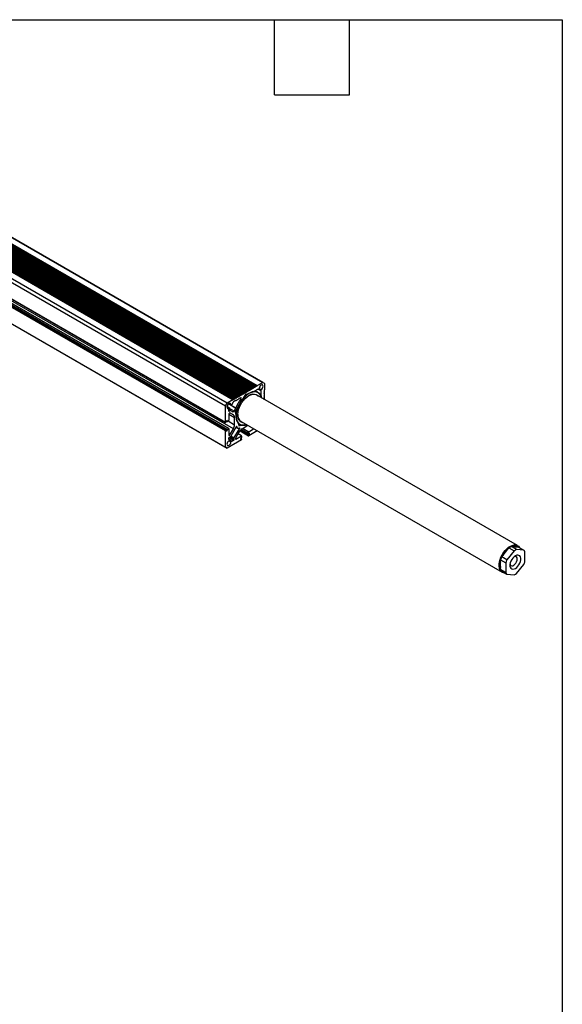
# Paper-space layout 'Sheet1(2)' of a CAD drawing. Header units: millimetres. Extents: x 32 to 1365, y 32 to 1048.
# Tile 18 of 18: x 1090 to 1365, y 548 to 1048. Entities that reach past the tile are written whole.
import ezdxf

# ---------------------------------------------------------------- set-up
doc = ezdxf.new("R2010")
doc.units = ezdxf.units.MM
doc.layers.add('TEXT', color=140, linetype='Continuous', lineweight=25)

psp = doc.layouts.new('Sheet1(2)')

# ---------------------------------------------------------------- linework, layer by layer
at = {"ltscale": 5}
for p, q in [((926.93, 1020.24), (1205.8, 859.25)), ((926.94, 1020.24), (1205.8, 859.26)), ((1205.86, 859.26), (927, 1020.25)), ((927.21, 1020.35), (1206.08, 859.36)), ((927.29, 1020.44), (1206.15, 859.46)), ((927.29, 1020.44), (1206.15, 859.46)), ((1206.22, 859.47), (927.35, 1020.45)), ((927.5, 1020.4), (1206.37, 859.41)), ((927.56, 1020.55), (1206.43, 859.57)), ((927.64, 1020.65), (1206.51, 859.66)), ((927.64, 1020.65), (1206.51, 859.66)), ((1206.57, 859.67), (927.71, 1020.66)), ((927.86, 1020.6), (1206.72, 859.61)), ((927.92, 1020.76), (1206.78, 859.77)), ((927.99, 1020.85), (1206.86, 859.87)), ((928, 1020.85), (1206.86, 859.87)), ((1206.92, 859.87), (928.06, 1020.86)), ((928.21, 1020.8), (1207.08, 859.82)), ((928.27, 1020.96), (1207.14, 859.98)), ((928.35, 1021.06), (1207.21, 860.07)), ((928.35, 1021.06), (1207.21, 860.07)), ((1207.28, 860.08), (928.41, 1021.06)), ((928.56, 1021.01), (1207.43, 860.02)), ((928.63, 1021.17), (1207.49, 860.18)), ((928.7, 1021.26), (1207.57, 860.27)), ((928.7, 1021.26), (1207.57, 860.28)), ((1207.63, 860.28), (928.77, 1021.27)), ((928.92, 1021.21), (1207.78, 860.23)), ((928.98, 1021.37), (1207.84, 860.38)), ((929.06, 1021.47), (1207.92, 860.48)), ((929.06, 1021.46), (1207.92, 860.48)), ((1207.98, 860.49), (929.12, 1021.47)), ((929.27, 1021.42), (1208.14, 860.43)), ((929.33, 1021.57), (1208.2, 860.59)), ((929.41, 1021.67), (1208.27, 860.68)), ((929.41, 1021.67), (1208.28, 860.68)), ((1208.34, 860.69), (929.47, 1021.68)), ((929.62, 1021.62), (1208.49, 860.63)), ((929.69, 1021.78), (1208.55, 860.79)), ((929.76, 1021.87), (1208.63, 860.89)), ((929.76, 1021.87), (1208.63, 860.89)), ((1208.69, 860.89), (929.83, 1021.88)), ((929.98, 1021.82), (1208.84, 860.84)), ((930.04, 1021.98), (1208.9, 861)), ((930.12, 1022.08), (1208.98, 861.09)), ((930.12, 1022.08), (1208.98, 861.09)), ((1209.05, 861.1), (930.18, 1022.08)), ((930.33, 1022.03), (1209.2, 861.04)), ((930.39, 1022.19), (1209.26, 861.2)), ((930.47, 1022.28), (1209.33, 861.3)), ((930.47, 1022.28), (1209.34, 861.3)), ((1209.4, 861.3), (930.53, 1022.29)), ((930.69, 1022.23), (1209.55, 861.25)), ((930.75, 1022.39), (1209.61, 861.4)), ((930.82, 1022.49), (1209.69, 861.5)), ((930.82, 1022.49), (1209.69, 861.5)), ((1209.75, 861.51), (930.89, 1022.49)), ((931.04, 1022.44), (1209.9, 861.45)), ((931.1, 1022.59), (1209.97, 861.61)), ((931.18, 1022.69), (1210.04, 861.7)), ((931.18, 1022.69), (1210.04, 861.7)), ((1210.11, 861.71), (931.24, 1022.7)), ((931.39, 1022.64), (1210.26, 861.65)), ((931.45, 1022.8), (1210.32, 861.81)), ((931.53, 1022.89), (1210.4, 861.91)), ((1213.21, 863.53), (934.35, 1024.52)), ((934.44, 1024.53), (1213.31, 863.54)), ((1198.02, 854.77), (919.16, 1015.75)), ((1198.09, 854.77), (919.22, 1015.76)), ((919.37, 1015.7), (1198.24, 854.72)), ((1198.3, 854.87), (919.43, 1015.86)), ((1198.37, 854.97), (919.51, 1015.95)), ((1198.38, 854.97), (919.51, 1015.95)), ((1198.44, 854.98), (919.57, 1015.96)), ((919.73, 1015.9), (1198.59, 854.92)), ((1198.65, 855.08), (919.79, 1016.06)), ((1198.73, 855.17), (919.86, 1016.16)), ((1198.73, 855.17), (919.86, 1016.16)), ((1198.79, 855.18), (919.93, 1016.16)), ((920.08, 1016.11), (1198.94, 855.12)), ((1199.01, 855.28), (920.14, 1016.27)), ((1199.08, 855.38), (920.22, 1016.36)), ((1199.08, 855.38), (920.22, 1016.36)), ((1199.15, 855.38), (920.28, 1016.37)), ((920.43, 1016.31), (1199.3, 855.33)), ((1199.36, 855.49), (920.49, 1016.47)), ((1199.44, 855.58), (920.57, 1016.57)), ((1199.44, 855.58), (920.57, 1016.57)), ((1199.5, 855.59), (920.63, 1016.57)), ((920.79, 1016.52), (1199.65, 855.53)), ((1199.71, 855.69), (920.85, 1016.67)), ((1199.79, 855.78), (920.92, 1016.77)), ((1199.79, 855.79), (920.93, 1016.77)), ((1199.85, 855.79), (920.99, 1016.78)), ((921.14, 1016.72), (1200, 855.74)), ((1200.07, 855.89), (921.2, 1016.88)), ((1200.14, 855.99), (921.28, 1016.98)), ((1200.14, 855.99), (921.28, 1016.97)), ((1200.21, 856), (921.34, 1016.98)), ((921.49, 1016.93), (1200.36, 855.94)), ((1200.42, 856.1), (921.55, 1017.08)), ((1200.5, 856.19), (921.63, 1017.18)), ((1200.5, 856.19), (921.63, 1017.18)), ((1200.56, 856.2), (921.69, 1017.19)), ((921.85, 1017.13), (1200.71, 856.14)), ((1200.77, 856.3), (921.91, 1017.29)), ((1200.85, 856.4), (921.98, 1017.38)), ((1200.85, 856.4), (921.99, 1017.38)), ((1200.91, 856.4), (922.05, 1017.39)), ((922.2, 1017.33), (1201.07, 856.35)), ((1201.13, 856.51), (922.26, 1017.49)), ((1201.2, 856.6), (922.34, 1017.59)), ((1201.2, 856.6), (922.34, 1017.59)), ((1201.27, 856.61), (922.4, 1017.59)), ((922.55, 1017.54), (1201.42, 856.55)), ((1201.48, 856.71), (922.61, 1017.7)), ((1201.56, 856.81), (922.69, 1017.79)), ((1201.56, 856.81), (922.69, 1017.79)), ((1201.62, 856.81), (922.76, 1017.8)), ((922.91, 1017.74), (1201.77, 856.76)), ((1201.83, 856.91), (922.97, 1017.9)), ((1201.91, 857.01), (923.04, 1017.99)), ((1201.91, 857.01), (923.05, 1018)), ((1201.97, 857.02), (923.11, 1018)), ((923.26, 1017.95), (1202.13, 856.96)), ((1202.19, 857.12), (923.32, 1018.1)), ((1202.26, 857.21), (923.4, 1018.2)), ((1202.27, 857.21), (923.4, 1018.2)), ((1202.33, 857.22), (923.46, 1018.21)), ((923.61, 1018.15), (1202.48, 857.16)), ((1202.54, 857.32), (923.68, 1018.31)), ((1202.62, 857.42), (923.75, 1018.4)), ((1202.62, 857.42), (923.75, 1018.4)), ((1202.68, 857.42), (923.82, 1018.41)), ((923.97, 1018.35), (1202.83, 857.37)), ((1202.89, 857.53), (924.03, 1018.51)), ((1202.97, 857.62), (924.11, 1018.61)), ((1202.97, 857.62), (924.11, 1018.61)), ((1203.03, 857.63), (924.17, 1018.61)), ((924.32, 1018.56), (1203.19, 857.57)), ((1203.25, 857.73), (924.38, 1018.72)), ((1203.32, 857.83), (924.46, 1018.81)), ((1203.33, 857.83), (924.46, 1018.81)), ((1203.39, 857.83), (924.52, 1018.82)), ((924.67, 1018.76), (1203.54, 857.78)), ((1203.6, 857.93), (924.74, 1018.92)), ((1203.68, 858.03), (924.81, 1019.02)), ((1203.68, 858.03), (924.81, 1019.02)), ((1203.74, 858.04), (924.88, 1019.02)), ((925.03, 1018.97), (1203.89, 857.98)), ((1203.95, 858.14), (925.09, 1019.12)), ((1204.03, 858.23), (925.17, 1019.22)), ((1204.03, 858.23), (925.17, 1019.22)), ((1204.1, 858.24), (925.23, 1019.23)), ((925.38, 1019.17), (1204.25, 858.19)), ((925.44, 1019.33), (1204.31, 858.34)), ((925.52, 1019.42), (1204.39, 858.44)), ((925.52, 1019.42), (1204.39, 858.44)), ((1204.45, 858.45), (925.58, 1019.43)), ((925.74, 1019.37), (1204.6, 858.39)), ((925.8, 1019.53), (1204.66, 858.55)), ((925.87, 1019.63), (1204.74, 858.64)), ((925.87, 1019.63), (1204.74, 858.64)), ((1204.8, 858.65), (925.94, 1019.63)), ((926.09, 1019.58), (1204.95, 858.59)), ((926.15, 1019.74), (1205.02, 858.75)), ((926.23, 1019.83), (1205.09, 858.85)), ((926.23, 1019.83), (1205.09, 858.85)), ((1205.16, 858.85), (926.29, 1019.84)), ((926.44, 1019.78), (1205.31, 858.8)), ((926.5, 1019.94), (1205.37, 858.96)), ((926.58, 1020.04), (1205.45, 859.05)), ((926.58, 1020.04), (1205.45, 859.05)), ((1205.51, 859.06), (926.64, 1020.04)), ((926.8, 1019.99), (1205.66, 859)), ((926.86, 1020.14), (1205.72, 859.16)), ((927.15, 1020.19), (1206.02, 859.21)), ((1194.27, 851.51), (915.4, 1012.5)), ((915.44, 1012.63), (1194.3, 851.64)), ((1195.11, 853.04), (916.25, 1014.02)), ((916.34, 1014.12), (1195.2, 853.14)), ((915.4, 1004.24), (1194.27, 843.26)), ((915.43, 1004.19), (1194.29, 843.2)), ((934.22, 990.32), (1195.24, 839.63)), ((934.93, 990.72), (1195.94, 840.04)), ((1196.01, 840.05), (934.96, 990.74)), ((1198.26, 839.86), (935.93, 991.3)), ((1194.27, 838.97), (933.16, 989.7)), ((1194.35, 839.12), (933.34, 989.81)), ((1194.62, 839.28), (933.6, 989.96)), ((1194.68, 839.28), (933.64, 989.98)), ((933.69, 990.01), (1195.15, 839.07)), ((934.04, 990.21), (1195.15, 839.48)), ((979.1, 954.86), (1195.11, 830.16)), ((979.1, 954.86), (1194.3, 830.63)), ((979.13, 954.91), (1194.27, 830.71)), ((1207.57, 860.27), (1207.57, 860.28)), ((1207.65, 860.27), (1207.71, 860.18)), ((1207.78, 860.23), (1207.84, 860.38)), ((1207.92, 860.48), (1207.92, 860.48)), ((1208, 860.47), (1208.06, 860.39)), ((1208.14, 860.43), (1208.2, 860.59)), ((1208.27, 860.68), (1208.28, 860.68)), ((1208.35, 860.68), (1208.41, 860.59)), ((1208.49, 860.63), (1208.55, 860.79)), ((1208.63, 860.89), (1208.63, 860.89)), ((1208.71, 860.88), (1208.77, 860.79)), ((1208.84, 860.84), (1208.9, 861)), ((1208.98, 861.09), (1208.98, 861.09)), ((1209.06, 861.09), (1209.12, 861)), ((1209.2, 861.04), (1209.26, 861.2)), ((1209.33, 861.3), (1209.34, 861.3)), ((1209.41, 861.29), (1209.47, 861.2)), ((1209.55, 861.25), (1209.61, 861.4)), ((1209.69, 861.5), (1209.69, 861.5)), ((1209.77, 861.49), (1209.83, 861.41)), ((1209.9, 861.45), (1209.97, 861.61)), ((1210.04, 861.7), (1210.04, 861.7)), ((1210.12, 861.7), (1210.18, 861.61)), ((1210.26, 861.65), (1210.32, 861.81)), ((1210.4, 861.91), (1213.21, 863.53)), ((1212.28, 859.81), (1211.4, 860.32)), ((1213.31, 863.54), (1214.11, 863.08)), ((1214.15, 862.99), (1214.15, 859.74)), ((1198.94, 855.12), (1199.01, 855.28)), ((1199.08, 855.38), (1199.08, 855.38)), ((1199.16, 855.37), (1199.22, 855.28)), ((1199.3, 855.33), (1199.36, 855.49)), ((1199.44, 855.58), (1199.44, 855.58)), ((1199.51, 855.57), (1199.57, 855.49)), ((1199.65, 855.53), (1199.71, 855.69)), ((1199.79, 855.78), (1199.79, 855.79)), ((1199.87, 855.78), (1199.93, 855.69)), ((1200, 855.74), (1200.07, 855.89)), ((1200.14, 855.99), (1200.14, 855.99)), ((1200.22, 855.98), (1200.28, 855.9)), ((1200.36, 855.94), (1200.42, 856.1)), ((1200.5, 856.19), (1200.5, 856.19)), ((1200.57, 856.19), (1200.64, 856.1)), ((1200.71, 856.14), (1200.77, 856.3)), ((1200.85, 856.4), (1200.85, 856.4)), ((1201.91, 855.73), (1200.85, 855.12)), ((1200.93, 856.39), (1200.99, 856.3)), ((1201.07, 856.35), (1201.13, 856.51)), ((1201.2, 856.6), (1201.2, 856.6)), ((1201.28, 856.6), (1201.34, 856.51)), ((1201.42, 856.55), (1201.48, 856.71)), ((1202.08, 855.17), (1201.51, 855.5)), ((1201.56, 856.81), (1201.56, 856.81)), ((1201.63, 856.8), (1201.7, 856.71)), ((1201.77, 856.76), (1201.83, 856.91)), ((1201.91, 857.01), (1201.91, 857.01)), ((1201.99, 857), (1202.05, 856.92)), ((1202.13, 856.96), (1202.19, 857.12)), ((1202.26, 857.21), (1202.27, 857.21)), ((1202.34, 857.21), (1202.4, 857.12)), ((1202.48, 857.16), (1202.54, 857.32)), ((1202.62, 857.42), (1202.62, 857.42)), ((1202.7, 857.41), (1202.76, 857.32)), ((1202.83, 857.37), (1202.89, 857.53)), ((1202.97, 857.62), (1202.97, 857.62)), ((1203.05, 857.62), (1203.11, 857.53)), ((1203.19, 857.57), (1203.25, 857.73)), ((1204.26, 857.23), (1203.22, 855.43)), ((1203.32, 857.83), (1203.33, 857.83)), ((1203.4, 857.82), (1203.46, 857.73)), ((1203.54, 857.78), (1203.6, 857.93)), ((1203.68, 858.03), (1203.68, 858.03)), ((1203.76, 858.02), (1203.82, 857.94)), ((1203.89, 857.98), (1203.95, 858.14)), ((1204.03, 858.23), (1204.03, 858.23)), ((1204.11, 858.23), (1204.17, 858.14)), ((1204.25, 858.19), (1204.31, 858.34)), ((1204.39, 858.44), (1204.39, 858.44)), ((1205.81, 857.72), (1204.39, 857.34)), ((1204.46, 858.43), (1204.52, 858.34)), ((1204.6, 858.39), (1204.66, 858.55)), ((1204.74, 858.64), (1204.74, 858.64)), ((1204.82, 858.64), (1204.88, 858.55)), ((1204.95, 858.59), (1205.02, 858.75)), ((1205.09, 858.85), (1205.09, 858.85)), ((1205.17, 858.84), (1205.23, 858.75)), ((1205.31, 858.8), (1205.37, 858.96)), ((1205.45, 859.05), (1205.45, 859.05)), ((1205.52, 859.04), (1205.58, 858.96)), ((1205.66, 859), (1205.72, 859.16)), ((1205.8, 859.25), (1205.8, 859.26)), ((1205.88, 859.25), (1205.94, 859.16)), ((1206.02, 859.21), (1206.08, 859.36)), ((1206.15, 859.46), (1206.15, 859.46)), ((1206.23, 859.45), (1206.29, 859.37)), ((1206.37, 859.41), (1206.43, 859.57)), ((1206.51, 859.66), (1206.51, 859.66)), ((1206.58, 859.66), (1206.65, 859.57)), ((1206.72, 859.61), (1206.78, 859.77)), ((1206.86, 859.87), (1206.86, 859.87)), ((1206.94, 859.86), (1207, 859.77)), ((1207.08, 859.82), (1207.14, 859.98)), ((1207.21, 860.07), (1207.21, 860.07)), ((1207.29, 860.06), (1207.35, 859.98)), ((1207.43, 860.02), (1207.49, 860.18)), ((1210.79, 860.09), (1208.6, 858.83)), ((1210.75, 858.49), (1209.39, 859.28)), ((1342.55, 780.6), (1209.97, 857.14)), ((1212.38, 859.16), (1210.78, 860.08)), ((1210.85, 860.11), (1212.34, 859.25)), ((1210.86, 860.11), (1212.13, 859.38)), ((1211.09, 859.98), (1210.87, 860.11)), ((1211.09, 859.98), (1210.89, 860.1)), ((1212.34, 859.25), (1212.13, 859.38)), ((1212.24, 856.73), (1212.38, 856.65)), ((1212.26, 856.67), (1212.39, 856.6)), ((1212.38, 856.65), (1212.38, 859.16)), ((1214.13, 859.39), (1213.99, 859.47)), ((1213.99, 859.46), (1214.11, 859.39)), ((1213.99, 859.41), (1214, 859.4)), ((1214.13, 858.98), (1213.99, 859.06)), ((1213.99, 859.06), (1214.11, 858.99)), ((1213.99, 859), (1214, 859)), ((1214.13, 858.57), (1213.99, 858.65)), ((1213.99, 858.65), (1214.11, 858.58)), ((1213.99, 858.6), (1214, 858.59)), ((1214.13, 858.16), (1213.99, 858.24)), ((1213.99, 858.24), (1214.11, 858.17)), ((1213.99, 858.19), (1214, 858.18)), ((1214.13, 857.76), (1213.99, 857.84)), ((1213.99, 857.83), (1214.11, 857.76)), ((1213.99, 857.78), (1214, 857.77)), ((1214.13, 857.35), (1213.99, 857.43)), ((1213.99, 857.42), (1214.11, 857.35)), ((1213.99, 857.37), (1214, 857.36)), ((1214.13, 856.94), (1213.99, 857.02)), ((1213.99, 857.02), (1214.11, 856.94)), ((1213.99, 856.96), (1214, 856.95)), ((1214.13, 856.53), (1213.99, 856.61)), ((1213.99, 856.61), (1214.11, 856.54)), ((1213.99, 856.56), (1214, 856.55)), ((1214.13, 856.12), (1213.99, 856.2)), ((1213.99, 856.2), (1214.11, 856.13)), ((1214, 856.14), (1213.99, 856.15)), ((1214.13, 855.71), (1213.99, 855.79)), ((1213.99, 855.79), (1214.11, 855.72)), ((1214, 855.73), (1213.99, 855.74)), ((1214.13, 855.31), (1213.99, 855.39)), ((1213.99, 855.38), (1214.11, 855.31)), ((1214, 855.32), (1213.99, 855.33)), ((1214, 859.49), (1214.11, 859.62)), ((1214.11, 859.39), (1214, 859.4)), ((1214, 859.08), (1214.11, 859.22)), ((1214.11, 858.99), (1214, 859)), ((1214, 858.68), (1214.11, 858.81)), ((1214.11, 858.58), (1214, 858.59)), ((1214, 858.27), (1214.11, 858.4)), ((1214.11, 858.17), (1214, 858.18)), ((1214, 857.86), (1214.11, 857.99)), ((1214.11, 857.76), (1214, 857.77)), ((1214, 857.45), (1214.11, 857.58)), ((1214.11, 857.35), (1214, 857.36)), ((1214, 857.04), (1214.11, 857.17)), ((1214.11, 856.94), (1214, 856.95)), ((1214, 856.63), (1214.11, 856.77)), ((1214.11, 856.54), (1214, 856.55)), ((1214, 856.23), (1214.11, 856.36)), ((1214.11, 856.13), (1214, 856.14)), ((1214, 855.82), (1214.11, 855.95)), ((1214.11, 855.72), (1214, 855.73)), ((1214, 855.41), (1214.11, 855.54)), ((1214.11, 855.31), (1214, 855.32)), ((1214.15, 859.33), (1214.15, 859.33)), ((1214.15, 858.92), (1214.15, 858.92)), ((1214.15, 858.51), (1214.15, 858.51)), ((1214.15, 858.11), (1214.15, 858.11)), ((1214.15, 857.7), (1214.15, 857.7)), ((1214.15, 857.29), (1214.15, 857.29)), ((1214.15, 856.88), (1214.15, 856.88)), ((1214.15, 856.47), (1214.15, 856.47)), ((1214.15, 856.07), (1214.15, 856.06)), ((1214.15, 855.66), (1214.15, 855.66)), ((1214.15, 855.25), (1214.15, 855.25)), ((1194.27, 843.26), (1194.27, 851.51)), ((1194.3, 851.64), (1195.11, 853.04)), ((1195.04, 851.13), (1196.14, 850.5)), ((1196.29, 850.52), (1195.06, 851.23)), ((1195.2, 853.14), (1198.02, 854.77)), ((1195.84, 852.59), (1197.07, 851.88)), ((1197.02, 852.02), (1195.92, 852.65)), ((1196.07, 849.86), (1196.29, 850.23)), ((1198.63, 848.92), (1196.3, 850.26)), ((1197.16, 851.88), (1199.54, 850.5)), ((1197.22, 851.91), (1199.57, 850.55)), ((1198.2, 853.54), (1197.32, 852.03)), ((1198.1, 854.76), (1198.16, 854.67)), ((1198.24, 854.72), (1198.3, 854.87)), ((1199.35, 854.25), (1198.3, 853.65)), ((1198.37, 854.97), (1198.38, 854.97)), ((1198.45, 854.96), (1198.51, 854.88)), ((1198.59, 854.92), (1198.65, 855.08)), ((1198.63, 848.92), (1199.54, 850.5)), ((1198.73, 855.17), (1198.73, 855.17)), ((1198.81, 855.17), (1198.87, 855.08)), ((1200.27, 850.31), (1199.23, 848.51)), ((1199.88, 854.56), (1200.32, 854.81)), ((1214.13, 854.9), (1213.99, 854.98)), ((1213.99, 854.97), (1214.11, 854.9)), ((1214, 854.91), (1213.99, 854.92)), ((1214, 855), (1214.11, 855.13)), ((1214.11, 854.9), (1214, 854.91)), ((1214.15, 854.84), (1214.15, 854.84)), ((1196.03, 848.92), (1196.03, 849.73)), ((1196.88, 849.21), (1196.03, 849.7)), ((1196.03, 849.63), (1196.79, 849.2)), ((1196.16, 848.84), (1196.03, 848.92)), ((1196.03, 847.59), (1196.03, 844.28)), ((1198.91, 845.54), (1196.03, 847.2)), ((1196.79, 849.2), (1196.16, 848.84)), ((1196.42, 847.97), (1196.17, 847.82)), ((1198.26, 846.97), (1196.51, 847.98)), ((1196.51, 847.98), (1198.26, 846.97)), ((1196.88, 849.21), (1198.01, 848.56)), ((1198.91, 842.04), (1198.91, 845.54)), ((1199.19, 848.34), (1199.57, 846.92)), ((1194.62, 843.36), (1194.35, 843.21)), ((1194.71, 843.92), (1194.71, 843.51)), ((1194.72, 843.97), (1195.18, 843.71)), ((1195.15, 843.77), (1194.73, 844.01)), ((1195.06, 844.23), (1194.8, 844.07)), ((1195.15, 844.18), (1195.06, 844.23)), ((1195.15, 843.77), (1195.15, 844.18)), ((1195.94, 844.12), (1195.24, 843.72)), ((1195.62, 843.94), (1198.91, 842.04)), ((1199.72, 840.95), (1196.97, 836.19)), ((1199.57, 840.69), (1200.38, 840.23)), ((1200.27, 840.39), (1199.61, 840.77)), ((1200.09, 841.05), (1199.93, 841.14)), ((1200.09, 841.05), (1200.27, 840.39)), ((1200.58, 840.21), (1201.25, 840.39)), ((1200.66, 842.88), (1201.04, 841.47)), ((1200.72, 842.63), (1201.38, 842.26)), ((1200.88, 840.29), (1201.34, 840.02)), ((1201.04, 841.47), (1201.13, 841.41)), ((1201.13, 841.41), (1202.55, 841.79)), ((1202.16, 843.61), (1334.74, 767.07)), ((1202.55, 841.79), (1202.39, 841.88)), ((1202.59, 841.79), (1202.45, 841.87)), ((1205.68, 841.58), (1202.69, 839.85)), ((1194.27, 830.71), (1194.27, 838.97)), ((1194.35, 839.12), (1194.62, 839.28)), ((1194.71, 839.23), (1194.71, 838.82)), ((1195.06, 838.92), (1194.71, 839.12)), ((1194.71, 838.82), (1194.8, 838.77)), ((1194.8, 838.77), (1195.06, 838.92)), ((1195.15, 839.07), (1195.15, 839.48)), ((1195.24, 839.63), (1195.94, 840.04)), ((1196.03, 839.99), (1196.03, 836.67)), ((1196.03, 837.12), (1196.51, 836.84)), ((1196.42, 836.74), (1196.03, 836.97)), ((1196.03, 836.67), (1196.17, 836.6)), ((1196.03, 834.54), (1196.03, 835.35)), ((1198.33, 834.02), (1196.03, 835.35)), ((1196.16, 835.58), (1196.66, 835.86)), ((1198.46, 834.25), (1196.16, 835.58)), ((1196.17, 836.6), (1196.42, 836.74)), ((1196.51, 836.84), (1198.26, 839.86)), ((1196.65, 835.86), (1198.46, 834.81)), ((1198.59, 835.25), (1196.97, 836.19)), ((1198.59, 835.25), (1201.34, 840.02)), ((1201.13, 838.21), (1199.39, 835.18)), ((1199.48, 834.68), (1202.35, 836.34)), ((1202.35, 836.34), (1200.63, 837.34)), ((1202.42, 836.35), (1200.65, 837.37)), ((1201.65, 838.95), (1206, 836.44)), ((1205.98, 836.49), (1201.67, 838.98)), ((1205.98, 836.8), (1201.85, 839.18)), ((1206.07, 836.95), (1201.98, 839.31)), ((1202.35, 835.32), (1202, 835.12)), ((1206.42, 837.16), (1202.26, 839.56)), ((1202.31, 839.59), (1206, 837.46)), ((1202.34, 839.62), (1205.98, 837.51)), ((1202.44, 836.29), (1202.44, 835.47)), ((1203.02, 840.04), (1205.98, 838.33)), ((1203.19, 840.14), (1206.07, 838.48)), ((1205.98, 837.51), (1205.98, 838.33)), ((1205.98, 836.49), (1205.98, 836.8)), ((1206.07, 838.48), (1208.55, 839.92)), ((1210.32, 838.9), (1206.07, 836.44)), ((1206.42, 837.67), (1206.07, 837.46)), ((1206.07, 836.95), (1206.42, 837.16)), ((1206.15, 837.51), (1206.51, 837.31)), ((1206.51, 837.62), (1206.42, 837.67)), ((1206.51, 837.31), (1206.51, 837.62)), ((1195.11, 830.16), (1194.3, 830.63)), ((1202.35, 834.3), (1195.2, 830.17)), ((1196.03, 834.54), (1197.63, 833.61)), ((1196.29, 834.32), (1196.07, 834.45)), ((1196.14, 833.9), (1197.02, 833.39)), ((1197.32, 833.73), (1196.29, 834.32)), ((1197.53, 833.6), (1197.32, 833.73)), ((1198.33, 834.02), (1197.63, 833.61)), ((1198.46, 834.81), (1198.46, 834.25)), ((1199.35, 835.05), (1199.35, 834.76)), ((1199.35, 834.76), (1199.48, 834.68)), ((1201.91, 834.96), (1201.91, 834.66)), ((1201.91, 834.66), (1202, 834.61)), ((1201.94, 835.05), (1202.35, 834.81)), ((1202.42, 834.82), (1201.96, 835.08)), ((1202, 834.61), (1202.35, 834.81)), ((1202.44, 834.76), (1202.44, 834.45)), ((1342.03, 778.66), (1339.38, 780.19)), ((1339.38, 780.19), (1343.05, 779.86)), ((1334.51, 774.94), (1338.19, 779.5)), ((1340.84, 777.97), (1337.17, 773.4)), ((1338.19, 779.5), (1340.84, 777.97)), ((1345.7, 778.33), (1342.03, 778.66)), ((1343.05, 779.86), (1345.7, 778.33)), ((1346.29, 772.59), (1346.29, 777.48)), ((1333.87, 772.45), (1333.92, 772.67)), ((1333.92, 773.4), (1336.57, 771.87)), ((1333.92, 768.51), (1333.92, 773.4)), ((1337.17, 773.4), (1334.51, 774.94)), ((1336.57, 771.87), (1336.57, 766.98)), ((1342.03, 766.49), (1345.7, 771.05)), ((1336.57, 766.98), (1333.92, 768.51)), ((1334.51, 767.66), (1337.17, 766.13)), ((1337.17, 766.13), (1340.84, 765.8))]:
    psp.add_line(p, q, dxfattribs=at)
at = {"ltscale": 5, "flags": 128}
for points in [[(1207.78, 860.23), (1207.78, 860.21), (1207.77, 860.2), (1207.76, 860.19), (1207.74, 860.18), (1207.73, 860.17), (1207.72, 860.17), (1207.71, 860.18), (1207.71, 860.18)], [(1208.14, 860.43), (1208.13, 860.42), (1208.12, 860.4), (1208.11, 860.39), (1208.1, 860.38), (1208.09, 860.38), (1208.08, 860.38), (1208.07, 860.38), (1208.06, 860.39)], [(1208.49, 860.63), (1208.48, 860.62), (1208.47, 860.61), (1208.46, 860.59), (1208.45, 860.59), (1208.44, 860.58), (1208.43, 860.58), (1208.42, 860.58), (1208.41, 860.59)], [(1208.84, 860.84), (1208.84, 860.82), (1208.83, 860.81), (1208.82, 860.8), (1208.81, 860.79), (1208.79, 860.79), (1208.78, 860.78), (1208.77, 860.79), (1208.77, 860.79)], [(1209.2, 861.04), (1209.19, 861.03), (1209.18, 861.01), (1209.17, 861), (1209.16, 860.99), (1209.15, 860.99), (1209.14, 860.99), (1209.13, 860.99), (1209.12, 861)], [(1209.55, 861.25), (1209.54, 861.23), (1209.53, 861.22), (1209.52, 861.21), (1209.51, 861.2), (1209.5, 861.19), (1209.49, 861.19), (1209.48, 861.2), (1209.47, 861.2)], [(1209.9, 861.45), (1209.9, 861.44), (1209.89, 861.42), (1209.88, 861.41), (1209.87, 861.4), (1209.85, 861.4), (1209.84, 861.4), (1209.83, 861.4), (1209.83, 861.41)], [(1210.26, 861.65), (1210.25, 861.64), (1210.24, 861.63), (1210.23, 861.62), (1210.22, 861.61), (1210.21, 861.6), (1210.2, 861.6), (1210.19, 861.6), (1210.18, 861.61)], [(1211.4, 860.32), (1211.39, 860.25), (1211.37, 860.18), (1211.34, 860.11), (1211.3, 860.05), (1211.24, 860.01), (1211.19, 859.97), (1211.14, 859.97), (1211.09, 859.98)], [(1212.28, 859.81), (1212.68, 860.09), (1213.03, 860.52), (1213.28, 861.04), (1213.38, 861.55), (1213.31, 861.97), (1213.09, 862.23), (1212.75, 862.29), (1212.35, 862.14), (1211.95, 861.8), (1211.63, 861.33), (1211.43, 860.81), (1211.4, 860.32)], [(1199.3, 855.33), (1199.29, 855.31), (1199.28, 855.3), (1199.27, 855.29), (1199.26, 855.28), (1199.25, 855.28), (1199.24, 855.27), (1199.23, 855.28), (1199.22, 855.28)], [(1199.65, 855.53), (1199.64, 855.52), (1199.63, 855.5), (1199.62, 855.49), (1199.61, 855.48), (1199.6, 855.48), (1199.59, 855.48), (1199.58, 855.48), (1199.57, 855.49)], [(1206.2, 857.8), (1205.18, 857.12), (1204.19, 856.27), (1203.25, 855.28), (1202.38, 854.16), (1201.6, 852.95), (1200.94, 851.67), (1200.41, 850.36), (1200.02, 849.05), (1199.78, 847.77), (1199.7, 846.55), (1199.78, 845.42), (1200.02, 844.41), (1200.41, 843.55), (1200.94, 842.85), (1201.6, 842.34), (1202.38, 842.02), (1203.25, 841.91), (1204.19, 842), (1204.71, 842.14)], [(1200, 855.74), (1200, 855.72), (1199.99, 855.71), (1199.98, 855.7), (1199.97, 855.69), (1199.95, 855.68), (1199.94, 855.68), (1199.94, 855.69), (1199.93, 855.69)], [(1200.36, 855.94), (1200.35, 855.93), (1200.34, 855.91), (1200.33, 855.9), (1200.32, 855.89), (1200.31, 855.89), (1200.3, 855.89), (1200.29, 855.89), (1200.28, 855.9)], [(1203.15, 843.04), (1203.03, 843.06), (1202.28, 843.32), (1201.65, 843.79), (1201.15, 844.44), (1200.79, 845.26), (1200.59, 846.23), (1200.55, 847.31), (1200.67, 848.48), (1200.95, 849.7), (1201.38, 850.94), (1201.95, 852.16), (1202.64, 853.33), (1203.44, 854.41), (1204.31, 855.37), (1205.24, 856.18), (1206.2, 856.83)], [(1200.71, 856.14), (1200.7, 856.13), (1200.7, 856.12), (1200.68, 856.1), (1200.67, 856.1), (1200.66, 856.09), (1200.65, 856.09), (1200.64, 856.09), (1200.64, 856.1)], [(1201.07, 856.35), (1201.06, 856.33), (1201.05, 856.32), (1201.04, 856.31), (1201.03, 856.3), (1201.02, 856.3), (1201, 856.29), (1201, 856.3), (1200.99, 856.3)], [(1201.42, 856.55), (1201.41, 856.54), (1201.4, 856.52), (1201.39, 856.51), (1201.38, 856.5), (1201.37, 856.5), (1201.36, 856.5), (1201.35, 856.5), (1201.34, 856.51)], [(1201.77, 856.76), (1201.77, 856.74), (1201.76, 856.73), (1201.75, 856.72), (1201.73, 856.71), (1201.72, 856.7), (1201.71, 856.7), (1201.7, 856.71), (1201.7, 856.71)], [(1202.08, 855.17), (1202.15, 855.29), (1202.2, 855.42), (1202.22, 855.54), (1202.2, 855.65), (1202.16, 855.72), (1202.09, 855.77), (1202, 855.77), (1201.91, 855.73)], [(1202.13, 856.96), (1202.12, 856.95), (1202.11, 856.93), (1202.1, 856.92), (1202.09, 856.91), (1202.08, 856.91), (1202.07, 856.91), (1202.06, 856.91), (1202.05, 856.92)], [(1202.48, 857.16), (1202.47, 857.15), (1202.46, 857.14), (1202.45, 857.13), (1202.44, 857.12), (1202.43, 857.11), (1202.42, 857.11), (1202.41, 857.11), (1202.4, 857.12)], [(1202.83, 857.37), (1202.83, 857.35), (1202.82, 857.34), (1202.81, 857.33), (1202.79, 857.32), (1202.78, 857.32), (1202.77, 857.32), (1202.76, 857.32), (1202.76, 857.32)], [(1203.19, 857.57), (1203.18, 857.56), (1203.17, 857.54), (1203.16, 857.53), (1203.15, 857.53), (1203.14, 857.52), (1203.13, 857.52), (1203.12, 857.52), (1203.11, 857.53)], [(1203.54, 857.78), (1203.53, 857.76), (1203.52, 857.75), (1203.51, 857.74), (1203.5, 857.73), (1203.49, 857.72), (1203.48, 857.72), (1203.47, 857.73), (1203.46, 857.73)], [(1203.89, 857.98), (1203.89, 857.97), (1203.88, 857.95), (1203.87, 857.94), (1203.86, 857.93), (1203.84, 857.93), (1203.83, 857.93), (1203.82, 857.93), (1203.82, 857.94)], [(1204.25, 858.19), (1204.24, 858.17), (1204.23, 858.16), (1204.22, 858.15), (1204.21, 858.14), (1204.2, 858.13), (1204.19, 858.13), (1204.18, 858.13), (1204.17, 858.14)], [(1204.6, 858.39), (1204.59, 858.37), (1204.58, 858.36), (1204.57, 858.35), (1204.56, 858.34), (1204.55, 858.34), (1204.54, 858.34), (1204.53, 858.34), (1204.52, 858.34)], [(1204.95, 858.59), (1204.95, 858.58), (1204.94, 858.57), (1204.93, 858.55), (1204.92, 858.55), (1204.9, 858.54), (1204.89, 858.54), (1204.88, 858.54), (1204.88, 858.55)], [(1205.31, 858.8), (1205.3, 858.78), (1205.29, 858.77), (1205.28, 858.76), (1205.27, 858.75), (1205.26, 858.74), (1205.25, 858.74), (1205.24, 858.75), (1205.23, 858.75)], [(1205.66, 859), (1205.65, 858.99), (1205.65, 858.97), (1205.63, 858.96), (1205.62, 858.95), (1205.61, 858.95), (1205.6, 858.95), (1205.59, 858.95), (1205.58, 858.96)], [(1206.02, 859.21), (1206.01, 859.19), (1206, 859.18), (1205.99, 859.17), (1205.98, 859.16), (1205.97, 859.15), (1205.95, 859.15), (1205.95, 859.15), (1205.94, 859.16)], [(1212.52, 855.67), (1212.38, 856.18), (1211.99, 857.05), (1211.45, 857.74), (1210.79, 858.26), (1210.02, 858.57), (1209.15, 858.69), (1208.21, 858.59), (1207.21, 858.29), (1206.2, 857.8)], [(1206.2, 856.83), (1207.15, 857.29), (1208.08, 857.55), (1208.96, 857.59), (1209.75, 857.43), (1210.44, 857.07), (1210.96, 856.57)], [(1206.37, 859.41), (1206.36, 859.4), (1206.35, 859.38), (1206.34, 859.37), (1206.33, 859.36), (1206.32, 859.36), (1206.31, 859.36), (1206.3, 859.36), (1206.29, 859.37)], [(1206.72, 859.61), (1206.72, 859.6), (1206.71, 859.59), (1206.7, 859.57), (1206.68, 859.57), (1206.67, 859.56), (1206.66, 859.56), (1206.65, 859.56), (1206.65, 859.57)], [(1207.08, 859.82), (1207.07, 859.8), (1207.06, 859.79), (1207.05, 859.78), (1207.04, 859.77), (1207.03, 859.77), (1207.02, 859.76), (1207.01, 859.77), (1207, 859.77)], [(1207.43, 860.02), (1207.42, 860.01), (1207.41, 859.99), (1207.4, 859.98), (1207.39, 859.97), (1207.38, 859.97), (1207.37, 859.97), (1207.36, 859.97), (1207.35, 859.98)], [(1212.13, 859.38), (1212.1, 859.41), (1212.08, 859.46), (1212.08, 859.52), (1212.1, 859.59), (1212.13, 859.66), (1212.17, 859.72), (1212.22, 859.78), (1212.28, 859.81)], [(1214, 859.4), (1213.99, 859.41), (1213.99, 859.41), (1213.98, 859.42), (1213.98, 859.44), (1213.98, 859.45), (1213.99, 859.46), (1213.99, 859.48), (1214, 859.49)], [(1214, 859), (1213.99, 859), (1213.99, 859), (1213.98, 859.01), (1213.98, 859.03), (1213.98, 859.04), (1213.99, 859.06), (1213.99, 859.07), (1214, 859.08)], [(1214, 858.59), (1213.99, 858.59), (1213.99, 858.6), (1213.98, 858.61), (1213.98, 858.62), (1213.98, 858.63), (1213.99, 858.65), (1213.99, 858.66), (1214, 858.68)], [(1214, 858.18), (1213.99, 858.18), (1213.99, 858.19), (1213.98, 858.2), (1213.98, 858.21), (1213.98, 858.22), (1213.99, 858.24), (1213.99, 858.25), (1214, 858.27)], [(1214, 857.77), (1213.99, 857.77), (1213.99, 857.78), (1213.98, 857.79), (1213.98, 857.8), (1213.98, 857.82), (1213.99, 857.83), (1213.99, 857.85), (1214, 857.86)], [(1214, 857.36), (1213.99, 857.37), (1213.99, 857.37), (1213.98, 857.38), (1213.98, 857.39), (1213.98, 857.41), (1213.99, 857.42), (1213.99, 857.44), (1214, 857.45)], [(1214, 856.95), (1213.99, 856.96), (1213.99, 856.96), (1213.98, 856.97), (1213.98, 856.99), (1213.98, 857), (1213.99, 857.01), (1213.99, 857.03), (1214, 857.04)], [(1214, 856.55), (1213.99, 856.55), (1213.99, 856.56), (1213.98, 856.57), (1213.98, 856.58), (1213.98, 856.59), (1213.99, 856.61), (1213.99, 856.62), (1214, 856.63)], [(1214, 856.14), (1213.99, 856.14), (1213.99, 856.15), (1213.98, 856.16), (1213.98, 856.17), (1213.98, 856.18), (1213.99, 856.2), (1213.99, 856.21), (1214, 856.23)], [(1214, 855.73), (1213.99, 855.73), (1213.99, 855.74), (1213.98, 855.75), (1213.98, 855.76), (1213.98, 855.77), (1213.99, 855.79), (1213.99, 855.8), (1214, 855.82)], [(1214, 855.32), (1213.99, 855.32), (1213.99, 855.33), (1213.98, 855.34), (1213.98, 855.35), (1213.98, 855.37), (1213.99, 855.38), (1213.99, 855.4), (1214, 855.41)], [(1197.02, 852.02), (1196.98, 852.46), (1196.79, 852.76), (1196.46, 852.86), (1196.07, 852.74), (1195.67, 852.43), (1195.33, 851.98), (1195.11, 851.46), (1195.04, 850.96), (1195.14, 850.56), (1195.38, 850.33), (1195.74, 850.31), (1196.14, 850.5)], [(1196.14, 850.5), (1196.2, 850.52), (1196.25, 850.53), (1196.29, 850.52), (1196.32, 850.48), (1196.34, 850.43), (1196.34, 850.37), (1196.32, 850.3), (1196.29, 850.23)], [(1197.32, 852.03), (1197.28, 851.96), (1197.23, 851.91), (1197.17, 851.88), (1197.12, 851.87), (1197.08, 851.88), (1197.04, 851.91), (1197.02, 851.96), (1197.02, 852.02)], [(1198.24, 854.72), (1198.23, 854.7), (1198.22, 854.69), (1198.21, 854.68), (1198.2, 854.67), (1198.19, 854.66), (1198.18, 854.66), (1198.17, 854.66), (1198.16, 854.67)], [(1198.59, 854.92), (1198.58, 854.9), (1198.57, 854.89), (1198.56, 854.88), (1198.55, 854.87), (1198.54, 854.87), (1198.53, 854.87), (1198.52, 854.87), (1198.51, 854.88)], [(1198.94, 855.12), (1198.94, 855.11), (1198.93, 855.1), (1198.92, 855.08), (1198.91, 855.08), (1198.89, 855.07), (1198.88, 855.07), (1198.87, 855.07), (1198.87, 855.08)], [(1214, 854.91), (1213.99, 854.92), (1213.99, 854.92), (1213.98, 854.93), (1213.98, 854.94), (1213.98, 854.96), (1213.99, 854.97), (1213.99, 854.99), (1214, 855)], [(1198.63, 848.92), (1198.56, 848.82), (1198.49, 848.73), (1198.41, 848.65), (1198.32, 848.59), (1198.23, 848.55), (1198.15, 848.53), (1198.07, 848.53), (1198.01, 848.56)], [(1199.72, 840.95), (1199.77, 841.02), (1199.82, 841.07), (1199.88, 841.11), (1199.93, 841.14), (1199.99, 841.14), (1200.03, 841.13), (1200.07, 841.1), (1200.09, 841.05)], [(1201.25, 840.39), (1201.3, 840.39), (1201.34, 840.38), (1201.38, 840.34), (1201.4, 840.3), (1201.41, 840.23), (1201.4, 840.16), (1201.38, 840.09), (1201.34, 840.02)], [(1196.14, 833.9), (1195.74, 833.62), (1195.38, 833.19), (1195.14, 832.67), (1195.04, 832.16), (1195.11, 831.74), (1195.33, 831.48), (1195.67, 831.41), (1196.07, 831.56), (1196.46, 831.9), (1196.78, 832.38), (1196.98, 832.9), (1197.02, 833.39)], [(1196.29, 834.32), (1196.32, 834.29), (1196.34, 834.24), (1196.34, 834.18), (1196.32, 834.11), (1196.29, 834.04), (1196.25, 833.98), (1196.2, 833.93), (1196.14, 833.9)], [(1197.02, 833.39), (1197.02, 833.45), (1197.04, 833.52), (1197.08, 833.59), (1197.12, 833.65), (1197.17, 833.7), (1197.23, 833.73), (1197.28, 833.74), (1197.32, 833.73)], [(1333.31, 772.41), (1333.63, 773.61), (1334.09, 774.82), (1334.69, 776), (1335.39, 777.11), (1336.2, 778.14), (1337.07, 779.04), (1337.98, 779.79), (1338.92, 780.37), (1339.85, 780.76), (1340.74, 780.95), (1341.58, 780.94), (1342.33, 780.72), (1342.97, 780.3), (1343.49, 779.7), (1343.58, 779.55)], [(1333.57, 772.37), (1333.88, 773.54), (1334.33, 774.72), (1334.91, 775.87), (1335.6, 776.96), (1336.39, 777.96), (1337.24, 778.84), (1338.13, 779.57), (1339.05, 780.13), (1339.95, 780.51), (1340.83, 780.7), (1341.64, 780.69), (1342.37, 780.48), (1343, 780.07), (1343.37, 779.67)], [(1341.43, 775.42), (1340.77, 774.94), (1340.15, 774.31), (1339.6, 773.56), (1339.16, 772.73), (1338.85, 771.87), (1338.69, 771.03), (1338.69, 770.26), (1338.85, 769.61), (1339.16, 769.11), (1339.6, 768.79), (1340.15, 768.67), (1340.77, 768.75), (1341.43, 769.04), (1342.09, 769.51), (1342.72, 770.15), (1343.26, 770.9), (1343.7, 771.73), (1344.01, 772.59), (1344.17, 773.43), (1344.17, 774.2), (1344.01, 774.85), (1343.7, 775.35), (1343.26, 775.67), (1342.72, 775.79), (1342.09, 775.71), (1341.43, 775.42)], [(1336.17, 766.7), (1336.13, 766.71), (1335.33, 766.82), (1334.63, 767.14), (1334.05, 767.65), (1333.6, 768.34), (1333.29, 769.18), (1333.14, 770.16), (1333.15, 771.25), (1333.31, 772.41)], [(1335.96, 766.83), (1335.54, 766.91), (1334.86, 767.22), (1334.29, 767.72), (1333.85, 768.39), (1333.55, 769.22), (1333.4, 770.17), (1333.41, 771.23), (1333.57, 772.37)], [(1338.72, 771.24), (1338.85, 770.86), (1339.16, 770.52), (1339.6, 770.37), (1340.11, 770.43), (1340.66, 770.7), (1341.2, 771.16), (1341.68, 771.75), (1342.05, 772.43), (1342.29, 773.15), (1342.37, 773.82)]]:
    psp.add_lwpolyline(points, dxfattribs=at)
at = {"ltscale": 25}
for centre, radius, start, end in [((1207.67, 860.11), 0.192, 122.638, 159.7729), ((1207.6, 860.23), 0.055, 40.5328, 129.2482), ((1208.02, 860.32), 0.192, 122.638, 159.7729), ((1207.96, 860.44), 0.055, 40.5328, 129.2482), ((1208.38, 860.52), 0.192, 122.638, 159.7729), ((1208.31, 860.64), 0.055, 40.5328, 129.2482), ((1208.73, 860.73), 0.192, 122.638, 159.7729), ((1208.66, 860.85), 0.055, 40.5328, 129.2482), ((1209.08, 860.93), 0.192, 122.638, 159.7729), ((1209.02, 861.05), 0.055, 40.5328, 129.2482), ((1209.44, 861.13), 0.192, 122.638, 159.7729), ((1209.37, 861.25), 0.055, 40.5328, 129.2482), ((1209.79, 861.34), 0.192, 122.638, 159.7729), ((1209.72, 861.46), 0.055, 40.5328, 129.2482), ((1210.15, 861.54), 0.192, 122.638, 159.7729), ((1210.08, 861.66), 0.055, 40.5328, 129.2482), ((1210.5, 861.75), 0.192, 122.638, 159.7729), ((1213.27, 863.46), 0.0943, 65.686, 125.6182), ((1214.06, 863), 0.0943, 354.3796, 54.302), ((1199.19, 855.21), 0.192, 122.638, 159.7729), ((1199.12, 855.33), 0.055, 40.5328, 129.2482), ((1199.54, 855.42), 0.192, 122.638, 159.7729), ((1199.47, 855.54), 0.055, 40.5328, 129.2482), ((1199.89, 855.62), 0.192, 122.638, 159.7729), ((1199.83, 855.74), 0.055, 40.5328, 129.2482), ((1200.25, 855.83), 0.192, 122.638, 159.7729), ((1200.18, 855.95), 0.055, 40.5328, 129.2482), ((1215.3, 845.04), 15.93, 139.5125, 160.4875), ((1200.6, 856.03), 0.192, 122.638, 159.7729), ((1200.53, 856.15), 0.055, 40.5328, 129.2482), ((1200.95, 856.24), 0.192, 122.638, 159.7729), ((1200.89, 856.36), 0.055, 40.5328, 129.2482), ((1201.31, 856.44), 0.192, 122.638, 159.7729), ((1201.24, 856.56), 0.055, 40.5328, 129.2482), ((1201.66, 856.64), 0.192, 122.638, 159.7729), ((1201.59, 856.76), 0.055, 40.5328, 129.2482), ((1202.01, 856.85), 0.192, 122.638, 159.7729), ((1201.95, 856.97), 0.055, 40.5328, 129.2482), ((1202.37, 857.05), 0.192, 122.638, 159.7729), ((1202.3, 857.17), 0.055, 40.5328, 129.2482), ((1202.72, 857.26), 0.192, 122.638, 159.7729), ((1202.65, 857.38), 0.055, 40.5328, 129.2482), ((1203.07, 857.46), 0.192, 122.638, 159.7729), ((1203.01, 857.58), 0.055, 40.5328, 129.2482), ((1202.95, 855.59), 0.315, 319.4727, 330.0688), ((1203.43, 857.66), 0.192, 122.638, 159.7729), ((1203.36, 857.78), 0.055, 40.5328, 129.2482), ((1212.29, 847.78), 12, 124.9508, 136.6494), ((1203.78, 857.87), 0.192, 122.638, 159.7729), ((1203.71, 857.99), 0.055, 40.5328, 129.2482), ((1204.14, 858.07), 0.192, 122.638, 159.7729), ((1204.07, 858.19), 0.055, 40.5328, 129.2482), ((1204.47, 857.12), 0.236, 110.2567, 152.8704), ((1204.49, 858.28), 0.192, 122.638, 159.7729), ((1204.42, 858.4), 0.055, 40.5328, 129.2482), ((1204.84, 858.48), 0.192, 122.638, 159.7729), ((1204.77, 858.6), 0.055, 40.5328, 129.2482), ((1205.2, 858.68), 0.192, 122.638, 159.7729), ((1205.13, 858.8), 0.055, 40.5328, 129.2482), ((1205.55, 858.89), 0.192, 122.638, 159.7729), ((1205.48, 859.01), 0.055, 40.5328, 129.2482), ((1205.9, 859.09), 0.192, 122.638, 159.7729), ((1205.84, 859.21), 0.055, 40.5328, 129.2482), ((1205.77, 857.87), 0.15, 285.7958, 303.236), ((1209.68, 852.03), 6.87, 99.3951, 123.8403), ((1208.34, 853.66), 3.84, 64.9436, 126.3669), ((1206.26, 859.3), 0.192, 122.638, 159.7729), ((1206.19, 859.42), 0.055, 40.5328, 129.2482), ((1206.61, 859.5), 0.192, 122.638, 159.7729), ((1206.54, 859.62), 0.055, 40.5328, 129.2482), ((1206.96, 859.71), 0.192, 122.638, 159.7729), ((1206.9, 859.83), 0.055, 40.5328, 129.2482), ((1207.32, 859.91), 0.192, 122.638, 159.7729), ((1207.25, 860.03), 0.055, 40.5328, 129.2482), ((1208.53, 858.94), 0.131, 279.0549, 300.974), ((1208.98, 855.34), 3.59, 4.8837, 93.4779), ((1210.85, 860.01), 0.103, 65.0664, 125.6332), ((1212.28, 859.17), 0.1, 354.4737, 53.7051), ((1212.52, 856.64), 0.132, 178.9532, 200.9299), ((1207.17, 854.51), 5.62, 10.8567, 21.8007), ((1213.96, 859.75), 0.192, 320.2279, 357.3607), ((1214.1, 859.34), 0.055, 350.7694, 79.2748), ((1213.96, 859.34), 0.192, 320.2279, 357.3607), ((1214.1, 858.93), 0.055, 350.7694, 79.2748), ((1213.96, 858.93), 0.192, 320.2279, 357.3607), ((1214.1, 858.52), 0.055, 350.7694, 79.2748), ((1213.96, 858.52), 0.192, 320.2279, 357.3607), ((1214.1, 858.12), 0.055, 350.7694, 79.2748), ((1213.96, 858.11), 0.192, 320.2279, 357.3607), ((1214.1, 857.71), 0.055, 350.7694, 79.2748), ((1213.96, 857.71), 0.192, 320.2279, 357.3607), ((1214.1, 857.3), 0.055, 350.7694, 79.2748), ((1213.96, 857.3), 0.192, 320.2279, 357.3607), ((1214.1, 856.89), 0.055, 350.7694, 79.2748), ((1213.96, 856.89), 0.192, 320.2279, 357.3607), ((1214.1, 856.48), 0.055, 350.7694, 79.2748), ((1213.96, 856.48), 0.192, 320.2279, 357.3607), ((1214.1, 856.07), 0.055, 350.7694, 79.2748), ((1213.96, 856.07), 0.192, 320.2279, 357.3607), ((1214.1, 855.67), 0.055, 350.7694, 79.2748), ((1213.96, 855.66), 0.192, 320.2279, 357.3607), ((1214.1, 855.26), 0.055, 350.7694, 79.2748), ((1213.96, 855.26), 0.192, 320.2279, 357.3607), ((1194.54, 851.5), 0.271, 148.8563, 178.0435), ((1195.35, 852.91), 0.27, 121.9547, 151.1444), ((1198.06, 854.72), 0.055, 40.5328, 129.2482), ((1198.45, 853.4), 0.291, 121.9547, 151.1444), ((1198.48, 854.81), 0.192, 122.638, 159.7729), ((1198.41, 854.93), 0.055, 40.5328, 129.2482), ((1198.83, 855.01), 0.192, 122.638, 159.7729), ((1198.76, 855.13), 0.055, 40.5328, 129.2482), ((1199.4, 854.17), 0.0989, 89.3753, 122.1263), ((1199.35, 854.84), 0.578, 274.6322, 325.3156), ((1199.27, 850.66), 0.317, 329.9433, 339.8643), ((1216.63, 844.28), 18.18, 143.1853, 159.8156), ((1199.99, 854.39), 0.207, 121.0284, 141.1453), ((1199.99, 850.47), 0.315, 329.9313, 340.527), ((1200.37, 854.73), 0.0987, 89.3097, 122.1346), ((1200.33, 855.4), 0.576, 274.5879, 325.3686), ((1200.96, 854.95), 0.206, 121.0318, 141.184), ((1214.1, 854.85), 0.055, 350.7694, 79.2748), ((1213.97, 854.85), 0.188, 326.8879, 357.5397), ((1196.3, 849.72), 0.268, 148.8563, 178.0435), ((1196.11, 848.9), 0.0819, 170.786, 309.2033), ((1196.32, 847.58), 0.288, 122.6055, 177.3945), ((1196.48, 847.89), 0.0943, 65.686, 125.6182), ((1196.84, 849.12), 0.0943, 65.6855, 125.6183), ((1197.34, 845.7), 1.57, 354.3796, 54.302), ((1199.43, 848.38), 0.236, 147.1309, 189.7398), ((1211.59, 846.25), 12.17, 163.4294, 174.9677), ((1205.31, 846.29), 5.76, 174.1466, 215.8511), ((1199.43, 846.89), 0.15, 356.7619, 14.1991), ((1204.55, 846.84), 4.02, 175.108, 233.5798), ((1194.32, 843.25), 0.0546, 170.786, 309.2033), ((1194.52, 843.52), 0.192, 302.6055, 357.3945), ((1194.9, 843.91), 0.192, 122.6055, 177.3945), ((1195.1, 844.18), 0.0546, 350.786, 129.2033), ((1195.2, 843.76), 0.0546, 170.786, 309.2033), ((1195.84, 844.29), 0.192, 302.6055, 357.3945), ((1194.4, 842.2), 4.51, 328.8563, 358.0435), ((1200.5, 840.43), 0.239, 191.07, 288.9193), ((1200.57, 842.86), 0.0885, 13.9922, 38.785), ((1203.26, 845.65), 3.84, 227.8156, 292.9068), ((1201.11, 841.48), 0.0718, 191.07, 288.9193), ((1202.57, 841.71), 0.0885, 81.2055, 106.0024), ((1203.26, 846.46), 4.71, 261.8365, 290.1998), ((1194.46, 838.96), 0.192, 122.6055, 177.3945), ((1194.65, 839.23), 0.0546, 350.786, 129.2033), ((1194.76, 838.81), 0.0546, 170.786, 309.2033), ((1194.96, 839.08), 0.192, 302.6055, 357.3945), ((1195.34, 839.47), 0.192, 122.6055, 177.3945), ((1195.98, 840), 0.0546, 350.786, 129.2033), ((1196.11, 836.66), 0.0819, 170.786, 309.2033), ((1196.32, 835.33), 0.288, 122.6055, 177.3945), ((1196.28, 836.97), 0.27, 301.9547, 331.1444), ((1196.18, 836.63), 0.902, 301.9547, 331.1444), ((1199.36, 834.78), 0.902, 148.8563, 178.0435), ((1199.62, 835.04), 0.271, 148.8563, 178.0435), ((1205.08, 836.03), 4.51, 121.9547, 151.1444), ((1202.39, 836.3), 0.0546, 350.786, 129.2033), ((1202.25, 835.48), 0.192, 302.6055, 357.3945), ((1206.17, 838.32), 0.192, 122.6055, 177.3945), ((1206.03, 837.51), 0.0546, 170.786, 309.2033), ((1206.17, 836.79), 0.192, 122.6055, 177.3945), ((1206.03, 836.49), 0.0546, 170.786, 309.2033), ((1206.45, 837.63), 0.0546, 350.786, 129.2033), ((1206.32, 837.32), 0.192, 302.6055, 357.3945), ((1194.36, 830.71), 0.0943, 174.3796, 234.302), ((1196.13, 834.53), 0.0943, 174.3796, 234.302), ((1197.57, 833.69), 0.0943, 245.686, 305.6182), ((1198.18, 834.26), 0.288, 302.6055, 357.3945), ((1199.43, 834.75), 0.0819, 170.786, 309.2033), ((1202.1, 834.95), 0.192, 122.6055, 177.3945), ((1201.96, 834.65), 0.0546, 170.786, 309.2033), ((1202.39, 834.77), 0.0546, 350.786, 129.2033), ((1202.25, 834.46), 0.192, 302.6055, 357.3945), ((1195.15, 830.25), 0.0943, 245.686, 305.6182), ((1342.29, 773.76), 7.06, 114.4106, 125.5841), ((1340.97, 777.29), 3.03, 59.7274, 110.0535), ((1344.98, 770.28), 11.26, 130.7225, 151.6883), ((1344.94, 772.23), 7.06, 114.4106, 125.5841), ((1343.55, 776.19), 3.03, 25.2754, 44.926), ((1339.97, 770.93), 6.29, 166.097, 195.6128), ((1338.29, 771.23), 4.58, 181.7122, 197.7397), ((1345.47, 769.8), 12.1, 154.8959, 162.6927), ((1348.12, 768.27), 12.1, 154.8959, 162.6927), ((1341.28, 774.03), 1.11, 349.4764, 108.5819), ((1334.74, 776.19), 12.1, 334.8959, 342.6927), ((1336.66, 769.8), 3.03, 205.2754, 224.926), ((1339.31, 768.27), 3.03, 205.2754, 224.926), ((1337.92, 772.23), 7.06, 294.4106, 305.5841)]:
    psp.add_arc(centre, radius, start, end, dxfattribs=at)
at = {"layer": 'TEXT', "ltscale": 5}
for p, q in [((31.75, 1047.75), (1365.25, 1047.75)), ((1219.2, 1009.65), (1219.2, 1047.75)), ((1257.3, 1009.65), (1257.3, 1047.75)), ((1365.25, 1047.75), (1365.25, 31.75)), ((1219.2, 1009.65), (1257.3, 1009.65))]:
    psp.add_line(p, q, dxfattribs=at)

doc.saveas('drawing.dxf')
